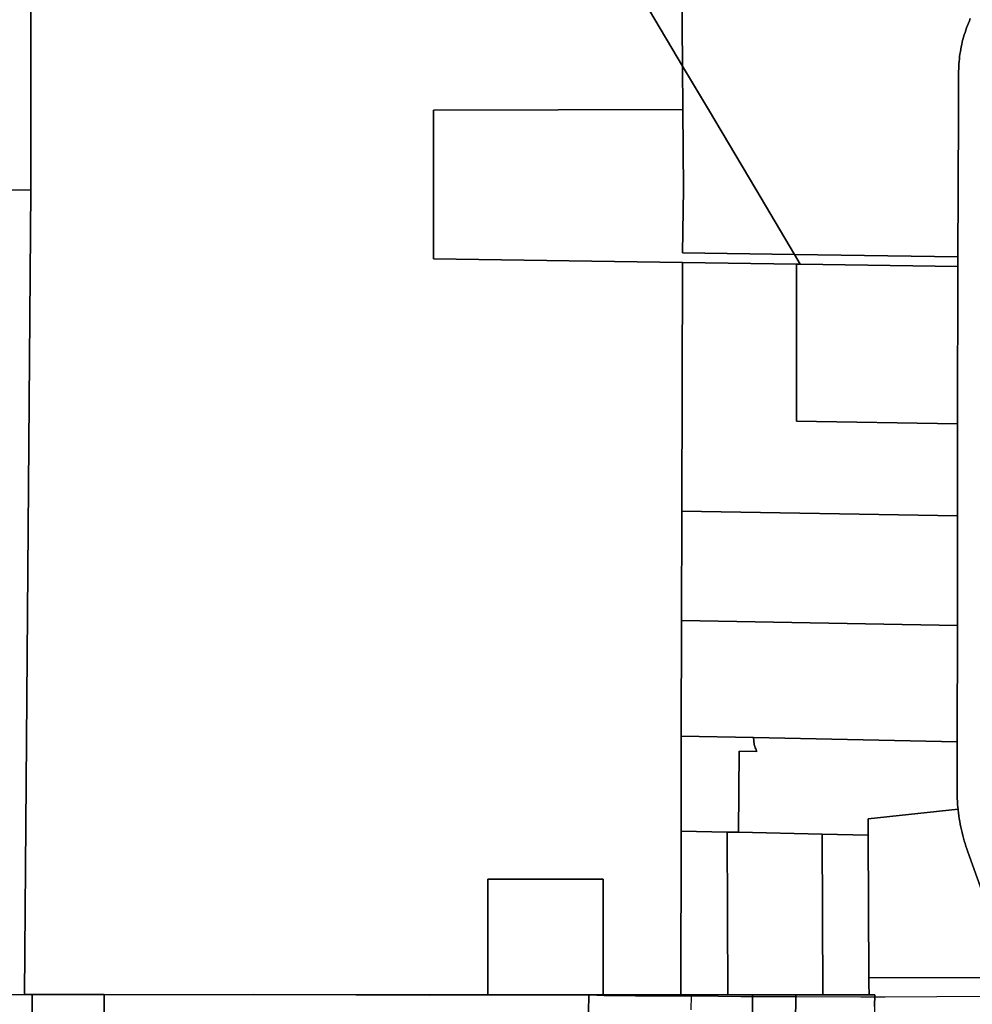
# Model space of a CAD drawing. Header units: feet. Extents: x -20058473 to 1466342, y -20424011 to 753407.
# Tile 11 of 58: x 1454949 to 1456602, y 713831 to 715540. Entities that reach past the tile are written whole.
import ezdxf

# ---------------------------------------------------------------- set-up
doc = ezdxf.new("R2010")
doc.units = ezdxf.units.FT
doc.header["$MEASUREMENT"] = 0
doc.layers.add('Parcels_exported', color=7, linetype='Continuous')
doc.layers.add('RoadCenterlines_ft_export', color=7, linetype='Continuous')

msp = doc.modelspace()

# ---------------------------------------------------------------- linework, layer by layer
at = {"layer": 'Parcels_exported'}
for points in [[(1454516.9, 716067.8), (1454956, 716064.3), (1454956.2, 716058.4), (1454956.4, 716048.9), (1454957.8, 715998.9), (1454960.5, 715900.1), (1454962.7, 715820.2), (1454964.9, 715740.2), (1454967.1, 715660.4), (1454968.1, 715660.4), (1454968.1, 715528.6), (1454968.2, 715246.9), (1454968.2, 715244.5), (1454205.5, 715248)], [(1456598.7, 715542.1), (1456597, 715538.1), (1456595.3, 715534.2), (1456593.7, 715530.2), (1456592.2, 715526.2), (1456590.8, 715522.1), (1456589.5, 715518.1), (1456588.2, 715514), (1456587, 715509.9), (1456585.9, 715505.7), (1456584.8, 715501.6), (1456583.8, 715497.4), (1456582.9, 715493.2), (1456582.1, 715489), (1456581.4, 715484.7), (1456580.7, 715480.5), (1456580.2, 715476.2), (1456579.7, 715472), (1456579.3, 715467.7), (1456578.9, 715463.4), (1456578.7, 715459.2), (1456578.5, 715454.9), (1456578.4, 715450.6), (1456578.4, 715446.3), (1456577.9, 715382.3), (1456577.4, 715245.9), (1456577, 715128.4), (1456293.6, 715132.5), (1456226.2, 715246.1), (1456144.2, 715384.3), (1456099.4, 715459.7), (1456097.1, 715746.4)], [(1455936.5, 715734.2), (1456099.4, 715459.7), (1456100, 715384.1), (1455666.8, 715383.1), (1455666.9, 715246.5), (1455666.9, 715125.1), (1456099, 715118.8), (1456098, 714687.4), (1456097.5, 714497.4), (1456097, 714296.9), (1456096.7, 714131.9), (1456096, 713847.8), (1455961.3, 713847.8), (1455961.3, 714048.6), (1455761.3, 714048.6), (1455761.3, 713847.9), (1455095.5, 713848.3), (1454970.5, 713848.3), (1454963.3, 713848.4), (1454956.9, 713848.3), (1454968.2, 715244.5), (1454968.2, 715246.9), (1454968.1, 715528.6), (1454968.1, 715660.4)], [(1456635.1, 713983.2), (1456594.2, 714096.3), (1456592.6, 714101), (1456591, 714105.7), (1456589.5, 714110.4), (1456588.1, 714115.2), (1456586.7, 714120), (1456585.5, 714124.5), (1456584.3, 714129.4), (1456583.2, 714134.2), (1456582.2, 714139.1), (1456581.2, 714143.9), (1456580.3, 714148.8), (1456579.5, 714153.7), (1456578.8, 714158.7), (1456578.2, 714163.6), (1456577.6, 714168.5), (1456577.4, 714170), (1456577.1, 714173.5), (1456576.7, 714178.4), (1456576.4, 714183.4), (1456576.1, 714188.4), (1456576, 714193.3), (1456575.9, 714198.3), (1456575.9, 714200.3), (1456576, 714287.2), (1456576.2, 714488.8), (1456576.5, 714678.9), (1456576.7, 714838.9), (1456577, 715111.9), (1456577, 715128.4), (1456577.4, 715245.9), (1456577.9, 715382.3), (1456578.4, 715446.3), (1456578.4, 715450.6), (1456578.5, 715454.9), (1456578.7, 715459.2), (1456578.9, 715463.4), (1456579.3, 715467.7), (1456579.7, 715472), (1456580.2, 715476.2), (1456580.7, 715480.5), (1456581.4, 715484.7), (1456582.1, 715489), (1456582.9, 715493.2), (1456583.8, 715497.4), (1456584.8, 715501.6), (1456585.9, 715505.7), (1456587, 715509.9), (1456588.2, 715514), (1456589.5, 715518.1), (1456590.8, 715522.1), (1456592.2, 715526.2), (1456593.7, 715530.2), (1456595.3, 715534.2), (1456597, 715538.1), (1456598.7, 715542.1)], [(1456635.5, 713877.4), (1456422.7, 713878.1), (1456421.6, 714125.2), (1456421.6, 714125.2), (1456421.5, 714153.1), (1456577.4, 714170), (1456577.6, 714168.5), (1456578.2, 714163.6), (1456578.8, 714158.7), (1456579.5, 714153.7), (1456580.3, 714148.8), (1456581.2, 714143.9), (1456582.2, 714139.1), (1456583.2, 714134.2), (1456584.3, 714129.4), (1456585.5, 714124.5), (1456586.7, 714120), (1456588.1, 714115.2), (1456589.5, 714110.4), (1456591, 714105.7), (1456592.6, 714101), (1456594.2, 714096.3), (1456635.1, 713983.2)], [(1456432.6, 713827.6), (1456432.8, 713847.6), (1456422.9, 713847.6), (1456422.8, 713867.6), (1456422.7, 713878.1), (1456635.5, 713877.4)], [(1455095.4, 713768.3), (1455095.5, 713848.3), (1455095.5, 713848.3), (1455761.3, 713847.9), (1455936.5, 713847.8), (1455936.2, 713817.8)], [(1455936.2, 713817.8), (1455936.5, 713847.8), (1455961.3, 713847.8), (1456096, 713847.8), (1456177.9, 713847.7), (1456220.8, 713847.7), (1456220.5, 713817.7)]]:
    msp.add_lwpolyline(points, dxfattribs=at)
for points in [[(1455936.5, 715734.2), (1456097.1, 715746.4), (1456099.4, 715459.7), (1455936.5, 715734.2)], [(1456099.4, 715459.7), (1456144.2, 715384.3), (1456226.2, 715246.1), (1456293.6, 715132.5), (1456099.3, 715135.3), (1456101.1, 715246.2), (1456100, 715384.1), (1456099.4, 715459.7)], [(1453137, 715433.6), (1453872.9, 715435.6), (1453873.1, 715435), (1453954.5, 715249.2), (1454205.5, 715248), (1454968.2, 715244.5), (1454956.9, 713848.3), (1454653.6, 713847.3), (1454654.7, 714612.2), (1453611.8, 714614.7), (1453592, 714413.4), (1453041.4, 714546.7), (1453110.8, 715252.3), (1453136.5, 715430.1), (1453137, 715433.6)], [(1456293.6, 715132.5), (1456303.5, 715115.8), (1456297, 715115.9), (1456099, 715118.8), (1455666.9, 715125.1), (1455666.9, 715246.5), (1455666.8, 715383.1), (1456100, 715384.1), (1456101.1, 715246.2), (1456099.3, 715135.3), (1456293.6, 715132.5)], [(1456577, 715128.4), (1456577, 715111.9), (1456303.5, 715115.8), (1456293.6, 715132.5), (1456577, 715128.4)], [(1456297, 715115.9), (1456297.1, 714843.6), (1456576.7, 714838.9), (1456576.5, 714678.9), (1456098, 714687.4), (1456099, 715118.8), (1456297, 715115.9)], [(1456303.5, 715115.8), (1456577, 715111.9), (1456576.7, 714838.9), (1456297.1, 714843.6), (1456297, 715115.9), (1456303.5, 715115.8)], [(1456098, 714687.4), (1456576.5, 714678.9), (1456576.2, 714488.8), (1456097.5, 714497.4), (1456098, 714687.4)], [(1456097.5, 714497.4), (1456576.2, 714488.8), (1456576, 714287.2), (1456222.6, 714294.4), (1456097, 714296.9), (1456097.5, 714497.4)], [(1456097, 714296.9), (1456222.6, 714294.4), (1456222.6, 714292.4), (1456222.7, 714290.4), (1456222.9, 714288.4), (1456223.1, 714286.4), (1456223.4, 714284.4), (1456223.8, 714282.4), (1456224.3, 714280.5), (1456224.9, 714278.6), (1456225.5, 714276.7), (1456226.2, 714274.8), (1456227, 714273), (1456227.8, 714271.2), (1456228.3, 714270.3), (1456197.5, 714270.9), (1456196.6, 714129.9), (1456176.6, 714130.3), (1456096.7, 714131.9), (1456097, 714296.9)], [(1456222.6, 714294.4), (1456576, 714287.2), (1456575.9, 714200.3), (1456575.9, 714198.3), (1456576, 714193.3), (1456576.1, 714188.4), (1456576.4, 714183.4), (1456576.7, 714178.4), (1456577.1, 714173.5), (1456577.4, 714170), (1456421.5, 714153.1), (1456421.6, 714125.2), (1456341.6, 714126.8), (1456196.6, 714129.9), (1456197.5, 714270.9), (1456228.3, 714270.3), (1456227.8, 714271.2), (1456227, 714273), (1456226.2, 714274.8), (1456225.5, 714276.7), (1456224.9, 714278.6), (1456224.3, 714280.5), (1456223.8, 714282.4), (1456223.4, 714284.4), (1456223.1, 714286.4), (1456222.9, 714288.4), (1456222.7, 714290.4), (1456222.6, 714292.4), (1456222.6, 714294.4)], [(1456176.6, 714130.3), (1456177.9, 713847.7), (1456096, 713847.8), (1456096.7, 714131.9), (1456176.6, 714130.3)], [(1456196.6, 714129.9), (1456341.6, 714126.8), (1456342.9, 713847.6), (1456295.8, 713847.7), (1456222.8, 713847.7), (1456220.8, 713847.7), (1456177.9, 713847.7), (1456176.6, 714130.3), (1456196.6, 714129.9)], [(1456421.6, 714125.2), (1456422.7, 713878.1), (1456422.8, 713867.6), (1456422.9, 713847.6), (1456342.9, 713847.6), (1456341.6, 714126.8), (1456421.6, 714125.2)], [(1455761.3, 713847.9), (1455761.3, 714048.6), (1455961.3, 714048.6), (1455961.3, 713847.8), (1455936.5, 713847.8), (1455761.3, 713847.9)], [(1454956.9, 713848.3), (1454963.3, 713848.4), (1454970.5, 713848.3), (1454970, 713534.2), (1454965.9, 713534.2), (1454953.8, 713534.3), (1454584.1, 713535.2), (1454581.8, 713847.1), (1454653.6, 713847.3), (1454956.9, 713848.3)], [(1454970.5, 713848.3), (1455095.5, 713848.3), (1455095.4, 713768.3), (1455020.4, 713768.3), (1455018.1, 712218.4), (1455570.4, 712117.9), (1455566.3, 711544.6), (1455346.6, 711544.1), (1454939.7, 711543.1), (1454946, 712719.4), (1454968.8, 712719.8), (1454969.4, 713099.7), (1454970, 713534.2), (1454970.5, 713848.3)], [(1456295.8, 713847.7), (1456342.9, 713847.6), (1456422.9, 713847.6), (1456432.8, 713847.6), (1456432.6, 713827.6), (1456432.4, 713817.6), (1456431.1, 713697.6), (1456430.3, 713619.3), (1456428.7, 713471.1), (1456427.8, 713390.9), (1456427.2, 713333.4), (1456357.7, 713333.5), (1456287.7, 713333.6), (1456215.7, 713333.7), (1456216, 713357.4), (1456216.7, 713427.4), (1456217.4, 713497.4), (1456218.1, 713567.7), (1456218.8, 713637.7), (1456219.3, 713692.7), (1456294.3, 713692.7), (1456295.5, 713817.7), (1456295.6, 713827.7), (1456295.8, 713847.7)], [(1456220.8, 713847.7), (1456222.8, 713847.7), (1456295.8, 713847.7), (1456295.6, 713827.7), (1456295.5, 713817.7), (1456294.3, 713692.7), (1456219.3, 713692.7), (1456219.5, 713707.7), (1456220.5, 713817.7), (1456220.8, 713847.7)]]:
    msp.add_lwpolyline(points, close=True, dxfattribs=at)
at = {"layer": 'RoadCenterlines_ft_export'}
msp.add_line((1456096.6, 713846.2), (1456114.8, 713846), dxfattribs=at)
for points in [[(1454909.4, 713848.6), (1455050.3, 713848.4), (1455188, 713848.4), (1455247.1, 713848.4), (1455355.2, 713848.9), (1455532.2, 713848), (1455660, 713847.1), (1455937.7, 713847.9)], [(1455937.7, 713847.9), (1455963, 713846.7), (1456017.4, 713846.2), (1456084.9, 713846), (1456096.6, 713846.2)], [(1456113.9, 713821.7), (1456114.8, 713846)], [(1456114.8, 713846), (1456161.1, 713845.4), (1456200.1, 713844.8), (1456245.6, 713844.8), (1456297.6, 713844.9), (1456408.7, 713844.4), (1456451.1, 713844.1), (1456630.1, 713845.4), (1456681.7, 713844.5)]]:
    msp.add_lwpolyline(points, dxfattribs=at)

doc.saveas('drawing.dxf')
